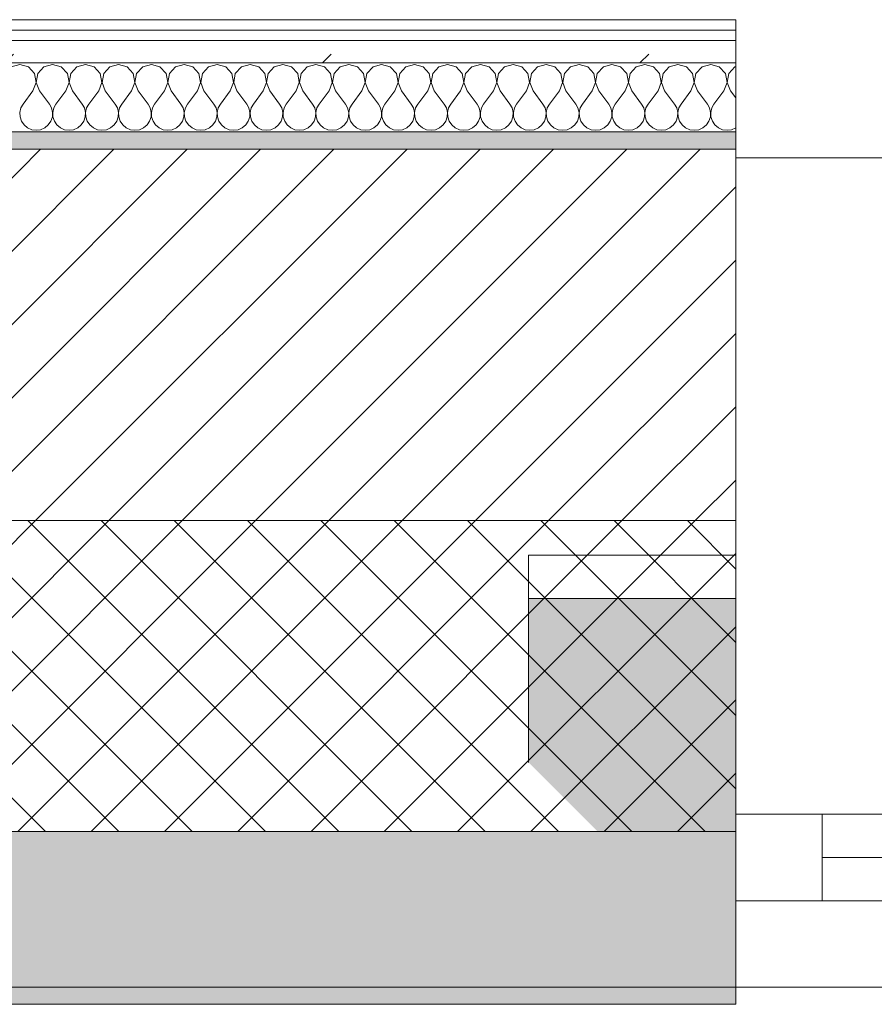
# Model space of a CAD drawing. Header units: millimetres. Extents: x -40968 to 77376, y -17881 to 4746.
# Tile 14 of 180: x -25781 to -25286, y -1699 to -1129. Entities that reach past the tile are written whole.
import ezdxf

# ---------------------------------------------------------------- set-up
doc = ezdxf.new("R2010")
doc.units = ezdxf.units.MM
doc.header["$MEASUREMENT"] = 0
doc.linetypes.add('Wipeout_Contour', pattern=[1000, 0, -1000])
for name, color, linetype in [('12_FAÇ_Façana', 7, 'Continuous'), ('Nuevo_08_E_Envans secs', 7, 'Continuous'), ('Ventanas Archicad', 7, 'Continuous')]:
    doc.layers.add(name, color=color, linetype=linetype)
for name, color, linetype, lineweight, true_color in [('12_FAÇ_Façana_Pluma_Nº__102', 7, 'Continuous', 5, 0xcccccc), ('12_FAÇ_Façana_Pluma_Nº__174', 7, 'Continuous', 13, 0xe4ad2c), ('12_FAÇ_Façana_Pluma_Nº__176', 7, 'Continuous', 15, 0x93a0c6), ('12_FAÇ_Façana_Pluma_Nº__43', 7, 'Continuous', 5, 0xa4a4a6), ('Nuevo_08_E_Envans secs_Pluma_Nº__102', 7, 'Continuous', 5, 0xcccccc), ('Nuevo_08_E_Envans secs_Pluma_Nº__171', 171, 'Continuous', 13, 0xaaaaff), ('Nuevo_08_E_Envans secs_Pluma_Nº__177', 7, 'Continuous', 15, 0xf7e046), ('Ventanas Archicad_Pluma_Nº__23', 7, 'Continuous', 5, 0xa4a4a6), ('Ventanas Archicad_Pluma_Nº__3', 7, 'Continuous', 5, 0xa4a4a4), ('Ventanas Archicad_Pluma_Nº__43', 7, 'Continuous', 5, 0xa4a4a6)]:
    doc.layers.add(name, color=color, linetype=linetype, lineweight=lineweight, true_color=true_color)
for name, color, linetype, lineweight in [('12_FAÇ_Façana_Pluma_Nº__2', 8, 'Continuous', 5), ('12_FAÇ_Façana_Pluma_Nº__7', 7, 'Continuous', 5), ('Nuevo_08_E_Envans secs_Pluma_Nº__1', 7, 'Continuous', 5), ('Ventanas Archicad_Pluma_Nº__7', 7, 'Continuous', 5)]:
    doc.layers.add(name, color=color, linetype=linetype, lineweight=lineweight)
pattern_1 = [(45, (0, 0), (-183.8478, 183.8478), [195, -65]), (45, (7e-14, 183.85), (-183.8478, 183.8478), [195, -65])]

# ---------------------------------------------------------------- blocks, each defined once
blk = doc.blocks.new('Muro_4_5', base_point=(-28050.85, -1193.98))
at = {"layer": '12_FAÇ_Façana_Pluma_Nº__102', "linetype": 'Continuous', "lineweight": 0, "true_color": 0xe5e5e5}
for points in [[(-27697.98, -1688.98), (-25366.43, -1688.98), (-25366.43, -1598.98), (-27762.14, -1598.98)], [(-27690.85, -1698.98), (-25366.43, -1698.98), (-25366.43, -1688.98), (-27690.85, -1688.98)]]:
    blk.add_hatch(color=254, dxfattribs=at).paths.add_polyline_path(points)
at = {"layer": '12_FAÇ_Façana_Pluma_Nº__174', "linetype": 'Continuous', "lineweight": 13, "true_color": 0xe4ad2c}
h = blk.add_hatch(dxfattribs=at)
h.set_pattern_fill('SATE_Aislamiento_0005', color=42, style=0, pattern_type=2)
h.set_pattern_definition([(45, (0, 0), (-21.213203, 21.213203), []), (135, (0, 0), (21.213203, 21.213203), [])])
h.paths.add_polyline_path([(-27814.92, -1483.98), (-27844.12, -1483.98), (-27762.14, -1598.98), (-25366.43, -1598.98), (-25366.43, -1418.98), (-27814.92, -1418.98)])
at = {"layer": '12_FAÇ_Façana_Pluma_Nº__176', "linetype": 'Continuous', "lineweight": 0, "true_color": 0x495063}
blk.add_hatch(color=251, dxfattribs=at).paths.add_polyline_path([(-25366.43, -1193.98), (-27814.92, -1193.98), (-27814.92, -1203.98), (-25366.43, -1203.98)])
at = {"layer": '12_FAÇ_Façana_Pluma_Nº__2', "linetype": 'Continuous', "lineweight": 5}
h = blk.add_hatch(dxfattribs=at)
h.set_pattern_fill('Ceramic_0005', color=8, style=0, pattern_type=2)
h.set_pattern_definition([(45, (0, 0), (-21.213203, 21.213203), [])])
h.paths.add_polyline_path([(-27814.92, -1418.98), (-25366.43, -1418.98), (-25366.43, -1203.98), (-27814.92, -1203.98)])
at = {"layer": '12_FAÇ_Façana_Pluma_Nº__7', "color": 7, "linetype": 'Continuous', "lineweight": 5}
for p, q in [((-25366.43, -1203.98), (-27814.92, -1203.98)), ((-27814.92, -1418.98), (-25366.43, -1418.98)), ((-27762.14, -1598.98), (-25366.43, -1598.98)), ((-27697.98, -1688.98), (-25366.43, -1688.98))]:
    blk.add_line(p, q, dxfattribs=at)
at = {"layer": '12_FAÇ_Façana_Pluma_Nº__7', "color": 7, "linetype": 'Continuous', "lineweight": 5, "flags": 128}
for points in [[(-25366.43, -1193.98), (-27814.92, -1193.98)], [(-25366.43, -1203.98), (-25366.43, -1193.98)], [(-25366.43, -1418.98), (-25366.43, -1203.98)], [(-25366.43, -1598.98), (-25366.43, -1418.98)], [(-25366.43, -1688.98), (-25366.43, -1598.98)], [(-25366.43, -1698.98), (-25366.43, -1688.98)], [(-27690.85, -1698.98), (-25366.43, -1698.98)]]:
    blk.add_lwpolyline(points, dxfattribs=at)
blk = doc.blocks.new('Ventana Vertical Multi-Faja 27_6')
at = {"layer": 'Ventanas Archicad_Pluma_Nº__23', "color": 253, "linetype": 'Continuous', "lineweight": 5, "true_color": 0xa4a4a6}
for p, q in [((550, -50), (550, 0)), ((550, 0), (600, 0)), ((600, -50), (550, -50))]:
    blk.add_line(p, q, dxfattribs=at)
at = {"layer": 'Ventanas Archicad_Pluma_Nº__3', "color": 253, "linetype": 'Continuous', "lineweight": 5, "true_color": 0xa4a4a4}
for p, q in [((-600, 50), (600, 50)), ((-550, 0), (550, 0)), ((-550, -25), (550, -25)), ((550, -50), (-550, -50)), ((-600, -430), (600, -430))]:
    blk.add_line(p, q, dxfattribs=at)
at = {"layer": 'Ventanas Archicad_Pluma_Nº__43', "color": 253, "linetype": 'Continuous', "lineweight": 5, "true_color": 0xa4a4a6}
blk.add_line((600, -200), (600, -175), dxfattribs=at)
at = {"layer": 'Ventanas Archicad_Pluma_Nº__7', "color": 7, "linetype": 'Continuous', "lineweight": 5}
for p, q in [((600, 50), (600, 40)), ((600, 40), (600, 0)), ((600, 40), (600, 0)), ((600, 0), (600, -50)), ((600, 0), (600, -50)), ((600, 0), (600, -50)), ((600, 0), (600, -50)), ((600, -50), (600, -80)), ((600, -50), (600, -80)), ((600, -80), (600, -175)), ((600, -80), (600, -175)), ((600, -200), (600, -420)), ((600, -420), (600, -430))]:
    blk.add_line(p, q, dxfattribs=at)
blk = doc.blocks.new('Muro_17_5', base_point=(-25366.43, -1208.98))
at = {"layer": '12_FAÇ_Façana', "linetype": 'Continuous', "lineweight": 0, "true_color": 0x000000}
h = blk.add_hatch(dxfattribs=at)
h.set_pattern_fill('Yeso_0005', color=18, style=0, pattern_type=2)
h.set_pattern_definition([(0, (0, 0), (0, 75), [0, -75])])
h.paths.add_polyline_path([(-25366.43, -1438.98), (-25486.43, -1438.98), (-25486.43, -1463.98), (-25366.43, -1463.98)])
at = {"layer": '12_FAÇ_Façana_Pluma_Nº__102', "linetype": 'Continuous', "lineweight": 0, "true_color": 0xe5e5e5}
blk.add_hatch(color=254, dxfattribs=at).paths.add_polyline_path([(-25486.43, -1558.98), (-25366.43, -1678.98), (-25366.43, -1463.98), (-25486.43, -1463.98)])
at = {"layer": '12_FAÇ_Façana_Pluma_Nº__43', "color": 253, "linetype": 'Continuous', "lineweight": 5, "true_color": 0xa4a4a6}
for p, q in [((-25486.43, -1438.98), (-25366.43, -1438.98)), ((-25486.43, -1463.98), (-25486.43, -1438.98)), ((-25366.43, -1438.98), (-25366.43, -1463.98)), ((-25366.43, -1463.98), (-25486.43, -1463.98))]:
    blk.add_line(p, q, dxfattribs=at)
at = {"layer": '12_FAÇ_Façana_Pluma_Nº__7', "color": 7, "linetype": 'Continuous', "lineweight": 5}
for p, q in [((-25366.43, -1218.98), (-25366.43, -1208.98)), ((-25366.43, -1438.98), (-25366.43, -1218.98)), ((-25486.43, -1558.98), (-25486.43, -1463.98)), ((-25366.43, -1558.98), (-25366.43, -1463.98)), ((-25366.43, -1558.98), (-25366.43, -1463.98)), ((-25366.43, -1588.98), (-25366.43, -1558.98)), ((-25366.43, -1588.98), (-25366.43, -1558.98)), ((-25366.43, -1638.98), (-25366.43, -1588.98)), ((-25366.43, -1638.98), (-25366.43, -1588.98)), ((-25366.43, -1678.98), (-25366.43, -1638.98)), ((-25366.43, -1678.98), (-25366.43, -1638.98)), ((-25366.43, -1688.98), (-25366.43, -1678.98))]:
    blk.add_line(p, q, dxfattribs=at)
at = {"layer": 'Ventanas Archicad', "color": 253, "linetype": 'Continuous', "lineweight": 5, "true_color": 0xa4a4a6, "zscale": 1000, "rotation": 180}
blk.add_blockref('Ventana Vertical Multi-Faja 27_6', (-24766.43, -1638.98), dxfattribs=at)
blk = doc.blocks.new('*X483')
at = {"layer": 'Nuevo_08_E_Envans secs_Pluma_Nº__102', "color": 254, "linetype": 'Continuous', "lineweight": 5, "true_color": 0xcccccc}
for p, q in [((-25780.95, -1154.93), (-25785.96, -1156.35)), ((-25775.95, -1156.35), (-25780.95, -1154.93)), ((-25772.43, -1160.19), (-25775.95, -1156.35)), ((-25766.91, -1156.35), (-25770.42, -1160.19)), ((-25761.9, -1154.93), (-25766.91, -1156.35)), ((-25756.9, -1156.35), (-25761.9, -1154.93)), ((-25753.39, -1160.19), (-25756.9, -1156.35)), ((-25747.86, -1156.35), (-25751.38, -1160.19)), ((-25742.86, -1154.93), (-25747.86, -1156.35)), ((-25737.85, -1156.35), (-25742.86, -1154.93)), ((-25734.34, -1160.19), (-25737.85, -1156.35)), ((-25728.82, -1156.35), (-25732.33, -1160.19)), ((-25723.81, -1154.93), (-25728.82, -1156.35)), ((-25718.8, -1156.35), (-25723.81, -1154.93)), ((-25715.29, -1160.19), (-25718.8, -1156.35)), ((-25709.77, -1156.35), (-25713.28, -1160.19)), ((-25704.76, -1154.93), (-25709.77, -1156.35)), ((-25699.75, -1156.35), (-25704.76, -1154.93)), ((-25696.24, -1160.19), (-25699.75, -1156.35)), ((-25690.72, -1156.35), (-25694.23, -1160.19)), ((-25685.71, -1154.93), (-25690.72, -1156.35)), ((-25680.71, -1156.35), (-25685.71, -1154.93)), ((-25677.2, -1160.19), (-25680.71, -1156.35)), ((-25671.67, -1156.35), (-25675.19, -1160.19)), ((-25666.67, -1154.93), (-25671.67, -1156.35)), ((-25661.66, -1156.35), (-25666.67, -1154.93)), ((-25658.15, -1160.19), (-25661.66, -1156.35)), ((-25652.63, -1156.35), (-25656.14, -1160.19)), ((-25647.62, -1154.93), (-25652.63, -1156.35)), ((-25642.61, -1156.35), (-25647.62, -1154.93)), ((-25639.1, -1160.19), (-25642.61, -1156.35)), ((-25633.58, -1156.35), (-25637.09, -1160.19)), ((-25628.57, -1154.93), (-25633.58, -1156.35)), ((-25623.56, -1156.35), (-25628.57, -1154.93)), ((-25620.05, -1160.19), (-25623.56, -1156.35)), ((-25614.53, -1156.35), (-25618.04, -1160.19)), ((-25609.52, -1154.93), (-25614.53, -1156.35)), ((-25604.52, -1156.35), (-25609.52, -1154.93)), ((-25601.01, -1160.19), (-25604.52, -1156.35)), ((-25595.48, -1156.35), (-25598.99, -1160.19)), ((-25590.48, -1154.93), (-25595.48, -1156.35)), ((-25585.47, -1156.35), (-25590.48, -1154.93)), ((-25581.96, -1160.19), (-25585.47, -1156.35)), ((-25576.44, -1156.35), (-25579.95, -1160.19)), ((-25571.43, -1154.93), (-25576.44, -1156.35)), ((-25566.42, -1156.35), (-25571.43, -1154.93)), ((-25562.91, -1160.19), (-25566.42, -1156.35)), ((-25557.39, -1156.35), (-25560.9, -1160.19)), ((-25552.38, -1154.93), (-25557.39, -1156.35)), ((-25547.37, -1156.35), (-25552.38, -1154.93)), ((-25543.86, -1160.19), (-25547.37, -1156.35)), ((-25538.34, -1156.35), (-25541.85, -1160.19)), ((-25533.33, -1154.93), (-25538.34, -1156.35)), ((-25528.33, -1156.35), (-25533.33, -1154.93)), ((-25524.81, -1160.19), (-25528.33, -1156.35)), ((-25519.29, -1156.35), (-25522.8, -1160.19)), ((-25514.29, -1154.93), (-25519.29, -1156.35)), ((-25509.28, -1156.35), (-25514.29, -1154.93)), ((-25505.77, -1160.19), (-25509.28, -1156.35)), ((-25500.25, -1156.35), (-25503.76, -1160.19)), ((-25495.24, -1154.93), (-25500.25, -1156.35)), ((-25490.23, -1156.35), (-25495.24, -1154.93)), ((-25486.72, -1160.19), (-25490.23, -1156.35)), ((-25481.2, -1156.35), (-25484.71, -1160.19)), ((-25476.19, -1154.93), (-25481.2, -1156.35)), ((-25471.18, -1156.35), (-25476.19, -1154.93)), ((-25467.67, -1160.19), (-25471.18, -1156.35)), ((-25462.15, -1156.35), (-25465.66, -1160.19)), ((-25457.14, -1154.93), (-25462.15, -1156.35)), ((-25452.14, -1156.35), (-25457.14, -1154.93)), ((-25448.62, -1160.19), (-25452.14, -1156.35)), ((-25443.1, -1156.35), (-25446.61, -1160.19)), ((-25438.1, -1154.93), (-25443.1, -1156.35)), ((-25433.09, -1156.35), (-25438.1, -1154.93)), ((-25429.58, -1160.19), (-25433.09, -1156.35)), ((-25424.05, -1156.35), (-25427.57, -1160.19)), ((-25419.05, -1154.93), (-25424.05, -1156.35)), ((-25414.04, -1156.35), (-25419.05, -1154.93)), ((-25410.53, -1160.19), (-25414.04, -1156.35)), ((-25405.01, -1156.35), (-25408.52, -1160.19)), ((-25400, -1154.93), (-25405.01, -1156.35)), ((-25394.99, -1156.35), (-25400, -1154.93)), ((-25391.48, -1160.19), (-25394.99, -1156.35)), ((-25385.96, -1156.35), (-25389.47, -1160.19)), ((-25380.95, -1154.93), (-25385.96, -1156.35)), ((-25375.95, -1156.35), (-25380.95, -1154.93)), ((-25372.43, -1160.19), (-25375.95, -1156.35)), ((-25366.91, -1156.35), (-25370.42, -1160.19)), ((-25366.43, -1156.21), (-25366.91, -1156.35)), ((-25771.47, -1165.31), (-25772.43, -1160.19)), ((-25770.42, -1160.19), (-25771.39, -1165.31)), ((-25752.42, -1165.31), (-25753.39, -1160.19)), ((-25751.38, -1160.19), (-25752.34, -1165.31)), ((-25733.37, -1165.31), (-25734.34, -1160.19)), ((-25732.33, -1160.19), (-25733.29, -1165.31)), ((-25714.32, -1165.31), (-25715.29, -1160.19)), ((-25713.28, -1160.19), (-25714.25, -1165.31)), ((-25695.28, -1165.31), (-25696.24, -1160.19)), ((-25694.23, -1160.19), (-25695.2, -1165.31)), ((-25676.23, -1165.31), (-25677.2, -1160.19)), ((-25675.19, -1160.19), (-25676.15, -1165.31)), ((-25657.18, -1165.31), (-25658.15, -1160.19)), ((-25656.14, -1160.19), (-25657.1, -1165.31)), ((-25638.13, -1165.31), (-25639.1, -1160.19)), ((-25637.09, -1160.19), (-25638.06, -1165.31)), ((-25619.09, -1165.31), (-25620.05, -1160.19)), ((-25618.04, -1160.19), (-25619.01, -1165.31)), ((-25600.04, -1165.31), (-25601.01, -1160.19)), ((-25598.99, -1160.19), (-25599.96, -1165.31)), ((-25580.99, -1165.31), (-25581.96, -1160.19)), ((-25579.95, -1160.19), (-25580.91, -1165.31)), ((-25561.94, -1165.31), (-25562.91, -1160.19)), ((-25560.9, -1160.19), (-25561.87, -1165.31)), ((-25542.9, -1165.31), (-25543.86, -1160.19)), ((-25541.85, -1160.19), (-25542.82, -1165.31)), ((-25523.85, -1165.31), (-25524.81, -1160.19)), ((-25522.8, -1160.19), (-25523.77, -1165.31)), ((-25504.8, -1165.31), (-25505.77, -1160.19)), ((-25503.76, -1160.19), (-25504.72, -1165.31)), ((-25485.75, -1165.31), (-25486.72, -1160.19)), ((-25484.71, -1160.19), (-25485.68, -1165.31)), ((-25466.71, -1165.31), (-25467.67, -1160.19)), ((-25465.66, -1160.19), (-25466.63, -1165.31)), ((-25447.66, -1165.31), (-25448.62, -1160.19)), ((-25446.61, -1160.19), (-25447.58, -1165.31)), ((-25428.61, -1165.31), (-25429.58, -1160.19)), ((-25427.57, -1160.19), (-25428.53, -1165.31)), ((-25409.56, -1165.31), (-25410.53, -1160.19)), ((-25408.52, -1160.19), (-25409.49, -1165.31)), ((-25390.51, -1165.31), (-25391.48, -1160.19)), ((-25389.47, -1160.19), (-25390.44, -1165.31)), ((-25371.47, -1165.31), (-25372.43, -1160.19)), ((-25370.42, -1160.19), (-25371.39, -1165.31)), ((-25773.33, -1170.17), (-25771.47, -1165.31)), ((-25771.39, -1165.31), (-25769.52, -1170.17)), ((-25754.29, -1170.17), (-25752.42, -1165.31)), ((-25752.34, -1165.31), (-25750.48, -1170.17)), ((-25735.24, -1170.17), (-25733.37, -1165.31)), ((-25733.29, -1165.31), (-25731.43, -1170.17)), ((-25716.19, -1170.17), (-25714.32, -1165.31)), ((-25714.25, -1165.31), (-25712.38, -1170.17)), ((-25697.14, -1170.17), (-25695.28, -1165.31)), ((-25695.2, -1165.31), (-25693.33, -1170.17)), ((-25678.1, -1170.17), (-25676.23, -1165.31)), ((-25676.15, -1165.31), (-25674.29, -1170.17)), ((-25659.05, -1170.17), (-25657.18, -1165.31)), ((-25657.1, -1165.31), (-25655.24, -1170.17)), ((-25640, -1170.17), (-25638.13, -1165.31)), ((-25638.06, -1165.31), (-25636.19, -1170.17)), ((-25620.95, -1170.17), (-25619.09, -1165.31)), ((-25619.01, -1165.31), (-25617.14, -1170.17)), ((-25601.9, -1170.17), (-25600.04, -1165.31)), ((-25599.96, -1165.31), (-25598.1, -1170.17)), ((-25582.86, -1170.17), (-25580.99, -1165.31)), ((-25580.91, -1165.31), (-25579.05, -1170.17)), ((-25563.81, -1170.17), (-25561.94, -1165.31)), ((-25561.87, -1165.31), (-25560, -1170.17)), ((-25544.76, -1170.17), (-25542.9, -1165.31)), ((-25542.82, -1165.31), (-25540.95, -1170.17)), ((-25525.71, -1170.17), (-25523.85, -1165.31)), ((-25523.77, -1165.31), (-25521.9, -1170.17)), ((-25506.67, -1170.17), (-25504.8, -1165.31)), ((-25504.72, -1165.31), (-25502.86, -1170.17)), ((-25487.62, -1170.17), (-25485.75, -1165.31)), ((-25485.68, -1165.31), (-25483.81, -1170.17)), ((-25468.57, -1170.17), (-25466.71, -1165.31)), ((-25466.63, -1165.31), (-25464.76, -1170.17)), ((-25449.52, -1170.17), (-25447.66, -1165.31)), ((-25447.58, -1165.31), (-25445.71, -1170.17)), ((-25430.48, -1170.17), (-25428.61, -1165.31)), ((-25428.53, -1165.31), (-25426.67, -1170.17)), ((-25411.43, -1170.17), (-25409.56, -1165.31)), ((-25409.49, -1165.31), (-25407.62, -1170.17)), ((-25392.38, -1170.17), (-25390.51, -1165.31)), ((-25390.44, -1165.31), (-25388.57, -1170.17)), ((-25373.33, -1170.17), (-25371.47, -1165.31)), ((-25371.39, -1165.31), (-25369.52, -1170.17)), ((-25773.33, -1170.17), (-25779.05, -1177.79)), ((-25769.52, -1170.17), (-25763.81, -1177.79)), ((-25754.29, -1170.17), (-25760, -1177.79)), ((-25750.48, -1170.17), (-25744.76, -1177.79)), ((-25735.24, -1170.17), (-25740.95, -1177.79)), ((-25731.43, -1170.17), (-25725.71, -1177.79)), ((-25716.19, -1170.17), (-25721.9, -1177.79)), ((-25712.38, -1170.17), (-25706.67, -1177.79)), ((-25697.14, -1170.17), (-25702.86, -1177.79)), ((-25693.33, -1170.17), (-25687.62, -1177.79)), ((-25678.1, -1170.17), (-25683.81, -1177.79)), ((-25674.29, -1170.17), (-25668.57, -1177.79)), ((-25659.05, -1170.17), (-25664.76, -1177.79)), ((-25655.24, -1170.17), (-25649.52, -1177.79)), ((-25640, -1170.17), (-25645.71, -1177.79)), ((-25636.19, -1170.17), (-25630.48, -1177.79)), ((-25620.95, -1170.17), (-25626.67, -1177.79)), ((-25617.14, -1170.17), (-25611.43, -1177.79)), ((-25601.9, -1170.17), (-25607.62, -1177.79)), ((-25598.1, -1170.17), (-25592.38, -1177.79)), ((-25582.86, -1170.17), (-25588.57, -1177.79)), ((-25579.05, -1170.17), (-25573.33, -1177.79)), ((-25563.81, -1170.17), (-25569.52, -1177.79)), ((-25560, -1170.17), (-25554.29, -1177.79)), ((-25544.76, -1170.17), (-25550.48, -1177.79)), ((-25540.95, -1170.17), (-25535.24, -1177.79)), ((-25525.71, -1170.17), (-25531.43, -1177.79)), ((-25521.9, -1170.17), (-25516.19, -1177.79)), ((-25506.67, -1170.17), (-25512.38, -1177.79)), ((-25502.86, -1170.17), (-25497.14, -1177.79)), ((-25487.62, -1170.17), (-25493.33, -1177.79)), ((-25483.81, -1170.17), (-25478.1, -1177.79)), ((-25468.57, -1170.17), (-25474.29, -1177.79)), ((-25464.76, -1170.17), (-25459.05, -1177.79)), ((-25449.52, -1170.17), (-25455.24, -1177.79)), ((-25445.71, -1170.17), (-25440, -1177.79)), ((-25430.48, -1170.17), (-25436.19, -1177.79)), ((-25426.67, -1170.17), (-25420.95, -1177.79)), ((-25411.43, -1170.17), (-25417.14, -1177.79)), ((-25407.62, -1170.17), (-25401.9, -1177.79)), ((-25392.38, -1170.17), (-25398.1, -1177.79)), ((-25388.57, -1170.17), (-25382.86, -1177.79)), ((-25373.33, -1170.17), (-25379.05, -1177.79)), ((-25369.52, -1170.17), (-25366.43, -1174.29)), ((-25779.05, -1177.79), (-25780.32, -1180.08)), ((-25762.54, -1180.08), (-25763.81, -1177.79)), ((-25760, -1177.79), (-25761.27, -1180.08)), ((-25743.49, -1180.08), (-25744.76, -1177.79)), ((-25740.95, -1177.79), (-25742.22, -1180.08)), ((-25724.44, -1180.08), (-25725.71, -1177.79)), ((-25721.9, -1177.79), (-25723.18, -1180.08)), ((-25705.4, -1180.08), (-25706.67, -1177.79)), ((-25702.86, -1177.79), (-25704.13, -1180.08)), ((-25686.35, -1180.08), (-25687.62, -1177.79)), ((-25683.81, -1177.79), (-25685.08, -1180.08)), ((-25667.3, -1180.08), (-25668.57, -1177.79)), ((-25664.76, -1177.79), (-25666.03, -1180.08)), ((-25648.25, -1180.08), (-25649.52, -1177.79)), ((-25645.71, -1177.79), (-25646.99, -1180.08)), ((-25629.2, -1180.08), (-25630.48, -1177.79)), ((-25626.67, -1177.79), (-25627.94, -1180.08)), ((-25610.16, -1180.08), (-25611.43, -1177.79)), ((-25607.62, -1177.79), (-25608.89, -1180.08)), ((-25591.11, -1180.08), (-25592.38, -1177.79)), ((-25588.57, -1177.79), (-25589.84, -1180.08)), ((-25572.06, -1180.08), (-25573.33, -1177.79)), ((-25569.52, -1177.79), (-25570.8, -1180.08)), ((-25553.01, -1180.08), (-25554.29, -1177.79)), ((-25550.48, -1177.79), (-25551.75, -1180.08)), ((-25533.97, -1180.08), (-25535.24, -1177.79)), ((-25531.43, -1177.79), (-25532.7, -1180.08)), ((-25514.92, -1180.08), (-25516.19, -1177.79)), ((-25512.38, -1177.79), (-25513.65, -1180.08)), ((-25495.87, -1180.08), (-25497.14, -1177.79)), ((-25493.33, -1177.79), (-25494.6, -1180.08)), ((-25476.82, -1180.08), (-25478.1, -1177.79)), ((-25474.29, -1177.79), (-25475.56, -1180.08)), ((-25457.78, -1180.08), (-25459.05, -1177.79)), ((-25455.24, -1177.79), (-25456.51, -1180.08)), ((-25438.73, -1180.08), (-25440, -1177.79)), ((-25436.19, -1177.79), (-25437.46, -1180.08)), ((-25419.68, -1180.08), (-25420.95, -1177.79)), ((-25417.14, -1177.79), (-25418.41, -1180.08)), ((-25400.63, -1180.08), (-25401.9, -1177.79)), ((-25398.1, -1177.79), (-25399.37, -1180.08)), ((-25381.59, -1180.08), (-25382.86, -1177.79)), ((-25379.05, -1177.79), (-25380.32, -1180.08)), ((-25780.32, -1180.08), (-25780.91, -1182.64)), ((-25780.91, -1182.64), (-25780.79, -1185.27)), ((-25780.79, -1185.27), (-25779.95, -1187.76)), ((-25762.91, -1187.76), (-25762.07, -1185.27)), ((-25761.94, -1182.64), (-25762.54, -1180.08)), ((-25762.07, -1185.27), (-25761.94, -1182.64)), ((-25761.27, -1180.08), (-25761.87, -1182.64)), ((-25761.87, -1182.64), (-25761.74, -1185.27)), ((-25761.74, -1185.27), (-25760.9, -1187.76)), ((-25743.86, -1187.76), (-25743.02, -1185.27)), ((-25742.9, -1182.64), (-25743.49, -1180.08)), ((-25743.02, -1185.27), (-25742.9, -1182.64)), ((-25742.22, -1180.08), (-25742.82, -1182.64)), ((-25742.82, -1182.64), (-25742.69, -1185.27)), ((-25742.69, -1185.27), (-25741.85, -1187.76)), ((-25724.81, -1187.76), (-25723.98, -1185.27)), ((-25723.85, -1182.64), (-25724.44, -1180.08)), ((-25723.98, -1185.27), (-25723.85, -1182.64)), ((-25723.18, -1180.08), (-25723.77, -1182.64)), ((-25723.77, -1182.64), (-25723.64, -1185.27)), ((-25723.64, -1185.27), (-25722.8, -1187.76)), ((-25705.77, -1187.76), (-25704.93, -1185.27)), ((-25704.8, -1182.64), (-25705.4, -1180.08)), ((-25704.93, -1185.27), (-25704.8, -1182.64)), ((-25704.13, -1180.08), (-25704.72, -1182.64)), ((-25704.72, -1182.64), (-25704.6, -1185.27)), ((-25704.6, -1185.27), (-25703.76, -1187.76)), ((-25686.72, -1187.76), (-25685.88, -1185.27)), ((-25685.75, -1182.64), (-25686.35, -1180.08)), ((-25685.88, -1185.27), (-25685.75, -1182.64)), ((-25685.08, -1180.08), (-25685.68, -1182.64)), ((-25685.68, -1182.64), (-25685.55, -1185.27)), ((-25685.55, -1185.27), (-25684.71, -1187.76)), ((-25667.67, -1187.76), (-25666.83, -1185.27)), ((-25666.71, -1182.64), (-25667.3, -1180.08)), ((-25666.83, -1185.27), (-25666.71, -1182.64)), ((-25666.03, -1180.08), (-25666.63, -1182.64)), ((-25666.63, -1182.64), (-25666.5, -1185.27)), ((-25666.5, -1185.27), (-25665.66, -1187.76)), ((-25648.62, -1187.76), (-25647.78, -1185.27)), ((-25647.66, -1182.64), (-25648.25, -1180.08)), ((-25647.78, -1185.27), (-25647.66, -1182.64)), ((-25646.99, -1180.08), (-25647.58, -1182.64)), ((-25647.58, -1182.64), (-25647.45, -1185.27)), ((-25647.45, -1185.27), (-25646.61, -1187.76)), ((-25629.58, -1187.76), (-25628.74, -1185.27)), ((-25628.61, -1182.64), (-25629.2, -1180.08)), ((-25628.74, -1185.27), (-25628.61, -1182.64)), ((-25627.94, -1180.08), (-25628.53, -1182.64)), ((-25628.53, -1182.64), (-25628.41, -1185.27)), ((-25628.41, -1185.27), (-25627.57, -1187.76)), ((-25610.53, -1187.76), (-25609.69, -1185.27)), ((-25609.56, -1182.64), (-25610.16, -1180.08)), ((-25609.69, -1185.27), (-25609.56, -1182.64)), ((-25608.89, -1180.08), (-25609.49, -1182.64)), ((-25609.49, -1182.64), (-25609.36, -1185.27)), ((-25609.36, -1185.27), (-25608.52, -1187.76)), ((-25591.48, -1187.76), (-25590.64, -1185.27)), ((-25590.51, -1182.64), (-25591.11, -1180.08)), ((-25590.64, -1185.27), (-25590.51, -1182.64)), ((-25589.84, -1180.08), (-25590.44, -1182.64)), ((-25590.44, -1182.64), (-25590.31, -1185.27)), ((-25590.31, -1185.27), (-25589.47, -1187.76)), ((-25572.43, -1187.76), (-25571.59, -1185.27)), ((-25571.47, -1182.64), (-25572.06, -1180.08)), ((-25571.59, -1185.27), (-25571.47, -1182.64)), ((-25570.8, -1180.08), (-25571.39, -1182.64)), ((-25571.39, -1182.64), (-25571.26, -1185.27)), ((-25571.26, -1185.27), (-25570.42, -1187.76)), ((-25553.39, -1187.76), (-25552.55, -1185.27)), ((-25552.42, -1182.64), (-25553.01, -1180.08)), ((-25552.55, -1185.27), (-25552.42, -1182.64)), ((-25551.75, -1180.08), (-25552.34, -1182.64)), ((-25552.34, -1182.64), (-25552.22, -1185.27)), ((-25552.22, -1185.27), (-25551.38, -1187.76)), ((-25534.34, -1187.76), (-25533.5, -1185.27)), ((-25533.37, -1182.64), (-25533.97, -1180.08)), ((-25533.5, -1185.27), (-25533.37, -1182.64)), ((-25532.7, -1180.08), (-25533.29, -1182.64)), ((-25533.29, -1182.64), (-25533.17, -1185.27)), ((-25533.17, -1185.27), (-25532.33, -1187.76)), ((-25515.29, -1187.76), (-25514.45, -1185.27)), ((-25514.32, -1182.64), (-25514.92, -1180.08)), ((-25514.45, -1185.27), (-25514.32, -1182.64)), ((-25513.65, -1180.08), (-25514.25, -1182.64)), ((-25514.25, -1182.64), (-25514.12, -1185.27)), ((-25514.12, -1185.27), (-25513.28, -1187.76)), ((-25496.24, -1187.76), (-25495.4, -1185.27)), ((-25495.28, -1182.64), (-25495.87, -1180.08)), ((-25495.4, -1185.27), (-25495.28, -1182.64)), ((-25494.6, -1180.08), (-25495.2, -1182.64)), ((-25495.2, -1182.64), (-25495.07, -1185.27)), ((-25495.07, -1185.27), (-25494.23, -1187.76)), ((-25477.2, -1187.76), (-25476.36, -1185.27)), ((-25476.23, -1182.64), (-25476.82, -1180.08)), ((-25476.36, -1185.27), (-25476.23, -1182.64)), ((-25475.56, -1180.08), (-25476.15, -1182.64)), ((-25476.15, -1182.64), (-25476.02, -1185.27)), ((-25476.02, -1185.27), (-25475.19, -1187.76)), ((-25458.15, -1187.76), (-25457.31, -1185.27)), ((-25457.18, -1182.64), (-25457.78, -1180.08)), ((-25457.31, -1185.27), (-25457.18, -1182.64)), ((-25456.51, -1180.08), (-25457.1, -1182.64)), ((-25457.1, -1182.64), (-25456.98, -1185.27)), ((-25456.98, -1185.27), (-25456.14, -1187.76)), ((-25439.1, -1187.76), (-25438.26, -1185.27)), ((-25438.13, -1182.64), (-25438.73, -1180.08)), ((-25438.26, -1185.27), (-25438.13, -1182.64)), ((-25437.46, -1180.08), (-25438.06, -1182.64)), ((-25438.06, -1182.64), (-25437.93, -1185.27)), ((-25437.93, -1185.27), (-25437.09, -1187.76)), ((-25420.05, -1187.76), (-25419.21, -1185.27)), ((-25419.09, -1182.64), (-25419.68, -1180.08)), ((-25419.21, -1185.27), (-25419.09, -1182.64)), ((-25418.41, -1180.08), (-25419.01, -1182.64)), ((-25419.01, -1182.64), (-25418.88, -1185.27)), ((-25418.88, -1185.27), (-25418.04, -1187.76)), ((-25401.01, -1187.76), (-25400.17, -1185.27)), ((-25400.04, -1182.64), (-25400.63, -1180.08)), ((-25400.17, -1185.27), (-25400.04, -1182.64)), ((-25399.37, -1180.08), (-25399.96, -1182.64)), ((-25399.96, -1182.64), (-25399.83, -1185.27)), ((-25399.83, -1185.27), (-25398.99, -1187.76)), ((-25381.96, -1187.76), (-25381.12, -1185.27)), ((-25380.99, -1182.64), (-25381.59, -1180.08)), ((-25381.12, -1185.27), (-25380.99, -1182.64)), ((-25380.32, -1180.08), (-25380.91, -1182.64)), ((-25380.91, -1182.64), (-25380.79, -1185.27)), ((-25380.79, -1185.27), (-25379.95, -1187.76)), ((-25779.95, -1187.76), (-25778.46, -1189.92)), ((-25778.46, -1189.92), (-25776.44, -1191.6)), ((-25766.42, -1191.6), (-25764.4, -1189.92)), ((-25764.4, -1189.92), (-25762.91, -1187.76)), ((-25760.9, -1187.76), (-25759.41, -1189.92)), ((-25759.41, -1189.92), (-25757.39, -1191.6)), ((-25747.37, -1191.6), (-25745.35, -1189.92)), ((-25745.35, -1189.92), (-25743.86, -1187.76)), ((-25741.85, -1187.76), (-25740.36, -1189.92)), ((-25740.36, -1189.92), (-25738.34, -1191.6)), ((-25728.33, -1191.6), (-25726.3, -1189.92)), ((-25726.3, -1189.92), (-25724.81, -1187.76)), ((-25722.8, -1187.76), (-25721.32, -1189.92)), ((-25721.32, -1189.92), (-25719.29, -1191.6)), ((-25709.28, -1191.6), (-25707.26, -1189.92)), ((-25707.26, -1189.92), (-25705.77, -1187.76)), ((-25703.76, -1187.76), (-25702.27, -1189.92)), ((-25702.27, -1189.92), (-25700.25, -1191.6)), ((-25690.23, -1191.6), (-25688.21, -1189.92)), ((-25688.21, -1189.92), (-25686.72, -1187.76)), ((-25684.71, -1187.76), (-25683.22, -1189.92)), ((-25683.22, -1189.92), (-25681.2, -1191.6)), ((-25671.18, -1191.6), (-25669.16, -1189.92)), ((-25669.16, -1189.92), (-25667.67, -1187.76)), ((-25665.66, -1187.76), (-25664.17, -1189.92)), ((-25664.17, -1189.92), (-25662.15, -1191.6)), ((-25652.14, -1191.6), (-25650.11, -1189.92)), ((-25650.11, -1189.92), (-25648.62, -1187.76)), ((-25646.61, -1187.76), (-25645.13, -1189.92)), ((-25645.13, -1189.92), (-25643.1, -1191.6)), ((-25633.09, -1191.6), (-25631.06, -1189.92)), ((-25631.06, -1189.92), (-25629.58, -1187.76)), ((-25627.57, -1187.76), (-25626.08, -1189.92)), ((-25626.08, -1189.92), (-25624.05, -1191.6)), ((-25614.04, -1191.6), (-25612.02, -1189.92)), ((-25612.02, -1189.92), (-25610.53, -1187.76)), ((-25608.52, -1187.76), (-25607.03, -1189.92)), ((-25607.03, -1189.92), (-25605.01, -1191.6)), ((-25594.99, -1191.6), (-25592.97, -1189.92)), ((-25592.97, -1189.92), (-25591.48, -1187.76)), ((-25589.47, -1187.76), (-25587.98, -1189.92)), ((-25587.98, -1189.92), (-25585.96, -1191.6)), ((-25575.95, -1191.6), (-25573.92, -1189.92)), ((-25573.92, -1189.92), (-25572.43, -1187.76)), ((-25570.42, -1187.76), (-25568.94, -1189.92)), ((-25568.94, -1189.92), (-25566.91, -1191.6)), ((-25556.9, -1191.6), (-25554.87, -1189.92)), ((-25554.87, -1189.92), (-25553.39, -1187.76)), ((-25551.38, -1187.76), (-25549.89, -1189.92)), ((-25549.89, -1189.92), (-25547.86, -1191.6)), ((-25537.85, -1191.6), (-25535.83, -1189.92)), ((-25535.83, -1189.92), (-25534.34, -1187.76)), ((-25532.33, -1187.76), (-25530.84, -1189.92)), ((-25530.84, -1189.92), (-25528.82, -1191.6)), ((-25518.8, -1191.6), (-25516.78, -1189.92)), ((-25516.78, -1189.92), (-25515.29, -1187.76)), ((-25513.28, -1187.76), (-25511.79, -1189.92)), ((-25511.79, -1189.92), (-25509.77, -1191.6)), ((-25499.75, -1191.6), (-25497.73, -1189.92)), ((-25497.73, -1189.92), (-25496.24, -1187.76)), ((-25494.23, -1187.76), (-25492.74, -1189.92)), ((-25492.74, -1189.92), (-25490.72, -1191.6)), ((-25480.71, -1191.6), (-25478.68, -1189.92)), ((-25478.68, -1189.92), (-25477.2, -1187.76)), ((-25475.19, -1187.76), (-25473.7, -1189.92)), ((-25473.7, -1189.92), (-25471.67, -1191.6)), ((-25461.66, -1191.6), (-25459.64, -1189.92)), ((-25459.64, -1189.92), (-25458.15, -1187.76)), ((-25456.14, -1187.76), (-25454.65, -1189.92)), ((-25454.65, -1189.92), (-25452.63, -1191.6)), ((-25442.61, -1191.6), (-25440.59, -1189.92)), ((-25440.59, -1189.92), (-25439.1, -1187.76)), ((-25437.09, -1187.76), (-25435.6, -1189.92)), ((-25435.6, -1189.92), (-25433.58, -1191.6)), ((-25423.56, -1191.6), (-25421.54, -1189.92)), ((-25421.54, -1189.92), (-25420.05, -1187.76)), ((-25418.04, -1187.76), (-25416.55, -1189.92)), ((-25416.55, -1189.92), (-25414.53, -1191.6)), ((-25404.52, -1191.6), (-25402.49, -1189.92)), ((-25402.49, -1189.92), (-25401.01, -1187.76)), ((-25398.99, -1187.76), (-25397.51, -1189.92)), ((-25397.51, -1189.92), (-25395.48, -1191.6)), ((-25385.47, -1191.6), (-25383.45, -1189.92)), ((-25383.45, -1189.92), (-25381.96, -1187.76)), ((-25379.95, -1187.76), (-25378.46, -1189.92)), ((-25378.46, -1189.92), (-25376.44, -1191.6)), ((-25776.44, -1191.6), (-25774.03, -1192.66)), ((-25774.03, -1192.66), (-25771.43, -1193.02)), ((-25771.43, -1193.02), (-25768.83, -1192.66)), ((-25768.83, -1192.66), (-25766.42, -1191.6)), ((-25757.39, -1191.6), (-25754.98, -1192.66)), ((-25754.98, -1192.66), (-25752.38, -1193.02)), ((-25752.38, -1193.02), (-25749.78, -1192.66)), ((-25749.78, -1192.66), (-25747.37, -1191.6)), ((-25738.34, -1191.6), (-25735.94, -1192.66)), ((-25735.94, -1192.66), (-25733.33, -1193.02)), ((-25733.33, -1193.02), (-25730.73, -1192.66)), ((-25730.73, -1192.66), (-25728.33, -1191.6)), ((-25719.29, -1191.6), (-25716.89, -1192.66)), ((-25716.89, -1192.66), (-25714.29, -1193.02)), ((-25714.29, -1193.02), (-25711.68, -1192.66)), ((-25711.68, -1192.66), (-25709.28, -1191.6)), ((-25700.25, -1191.6), (-25697.84, -1192.66)), ((-25697.84, -1192.66), (-25695.24, -1193.02)), ((-25695.24, -1193.02), (-25692.64, -1192.66)), ((-25692.64, -1192.66), (-25690.23, -1191.6)), ((-25681.2, -1191.6), (-25678.79, -1192.66)), ((-25678.79, -1192.66), (-25676.19, -1193.02)), ((-25676.19, -1193.02), (-25673.59, -1192.66)), ((-25673.59, -1192.66), (-25671.18, -1191.6)), ((-25662.15, -1191.6), (-25659.75, -1192.66)), ((-25659.75, -1192.66), (-25657.14, -1193.02)), ((-25657.14, -1193.02), (-25654.54, -1192.66)), ((-25654.54, -1192.66), (-25652.14, -1191.6)), ((-25643.1, -1191.6), (-25640.7, -1192.66)), ((-25640.7, -1192.66), (-25638.1, -1193.02)), ((-25638.1, -1193.02), (-25635.49, -1192.66)), ((-25635.49, -1192.66), (-25633.09, -1191.6)), ((-25624.05, -1191.6), (-25621.65, -1192.66)), ((-25621.65, -1192.66), (-25619.05, -1193.02)), ((-25619.05, -1193.02), (-25616.45, -1192.66)), ((-25616.45, -1192.66), (-25614.04, -1191.6)), ((-25605.01, -1191.6), (-25602.6, -1192.66)), ((-25602.6, -1192.66), (-25600, -1193.02)), ((-25600, -1193.02), (-25597.4, -1192.66)), ((-25597.4, -1192.66), (-25594.99, -1191.6)), ((-25585.96, -1191.6), (-25583.55, -1192.66)), ((-25583.55, -1192.66), (-25580.95, -1193.02)), ((-25580.95, -1193.02), (-25578.35, -1192.66)), ((-25578.35, -1192.66), (-25575.95, -1191.6)), ((-25566.91, -1191.6), (-25564.51, -1192.66)), ((-25564.51, -1192.66), (-25561.9, -1193.02)), ((-25561.9, -1193.02), (-25559.3, -1192.66)), ((-25559.3, -1192.66), (-25556.9, -1191.6)), ((-25547.86, -1191.6), (-25545.46, -1192.66)), ((-25545.46, -1192.66), (-25542.86, -1193.02)), ((-25542.86, -1193.02), (-25540.25, -1192.66)), ((-25540.25, -1192.66), (-25537.85, -1191.6)), ((-25528.82, -1191.6), (-25526.41, -1192.66)), ((-25526.41, -1192.66), (-25523.81, -1193.02)), ((-25523.81, -1193.02), (-25521.21, -1192.66)), ((-25521.21, -1192.66), (-25518.8, -1191.6)), ((-25509.77, -1191.6), (-25507.36, -1192.66)), ((-25507.36, -1192.66), (-25504.76, -1193.02)), ((-25504.76, -1193.02), (-25502.16, -1192.66)), ((-25502.16, -1192.66), (-25499.75, -1191.6)), ((-25490.72, -1191.6), (-25488.32, -1192.66)), ((-25488.32, -1192.66), (-25485.71, -1193.02)), ((-25485.71, -1193.02), (-25483.11, -1192.66)), ((-25483.11, -1192.66), (-25480.71, -1191.6)), ((-25471.67, -1191.6), (-25469.27, -1192.66)), ((-25469.27, -1192.66), (-25466.67, -1193.02)), ((-25466.67, -1193.02), (-25464.06, -1192.66)), ((-25464.06, -1192.66), (-25461.66, -1191.6)), ((-25452.63, -1191.6), (-25450.22, -1192.66)), ((-25450.22, -1192.66), (-25447.62, -1193.02)), ((-25447.62, -1193.02), (-25445.02, -1192.66)), ((-25445.02, -1192.66), (-25442.61, -1191.6)), ((-25433.58, -1191.6), (-25431.17, -1192.66)), ((-25431.17, -1192.66), (-25428.57, -1193.02)), ((-25428.57, -1193.02), (-25425.97, -1192.66)), ((-25425.97, -1192.66), (-25423.56, -1191.6)), ((-25414.53, -1191.6), (-25412.13, -1192.66)), ((-25412.13, -1192.66), (-25409.52, -1193.02)), ((-25409.52, -1193.02), (-25406.92, -1192.66)), ((-25406.92, -1192.66), (-25404.52, -1191.6)), ((-25395.48, -1191.6), (-25393.08, -1192.66)), ((-25393.08, -1192.66), (-25390.48, -1193.02)), ((-25390.48, -1193.02), (-25387.87, -1192.66)), ((-25387.87, -1192.66), (-25385.47, -1191.6)), ((-25376.44, -1191.6), (-25374.03, -1192.66)), ((-25374.03, -1192.66), (-25371.43, -1193.02)), ((-25371.43, -1193.02), (-25368.83, -1192.66)), ((-25368.83, -1192.66), (-25366.43, -1191.61))]:
    blk.add_line(p, q, dxfattribs=at)
blk = doc.blocks.new('Muro_149_5', base_point=(-27904.85, -1128.98))
at = {"layer": 'Nuevo_08_E_Envans secs_Pluma_Nº__1', "color": 7, "linetype": 'Continuous', "lineweight": 5, "flags": 128}
blk.add_lwpolyline([(-27814.92, -1193.98), (-25366.43, -1193.98)], dxfattribs=at)
at = {"color": 254, "linetype": 'Wipeout_Contour', "lineweight": 0, "ltscale": 106459.231797}
blk.add_wipeout([(-25366.43, -1128.98), (-27814.92, -1128.98), (-27814.92, -1134.98), (-25366.43, -1134.98)], dxfattribs=at).dxf.layer = 'Nuevo_08_E_Envans secs'
at = {"color": 254, "linetype": 'Wipeout_Contour', "lineweight": 0, "ltscale": 106461.894841}
blk.add_wipeout([(-25366.43, -1140.98), (-27814.92, -1140.98), (-27814.92, -1153.98), (-25366.43, -1153.98)], dxfattribs=at).dxf.layer = 'Nuevo_08_E_Envans secs'
at = {"layer": 'Nuevo_08_E_Envans secs_Pluma_Nº__171', "linetype": 'Continuous', "lineweight": 13, "true_color": 0xaaaaff}
h = blk.add_hatch(dxfattribs=at)
h.set_pattern_fill('Panellat_HPL_0005', color=161, style=0, pattern_type=2)
h.set_pattern_definition(pattern_1)
h.paths.add_polyline_path([(-25366.43, -1128.98), (-27814.92, -1128.98), (-27814.92, -1134.98), (-25366.43, -1134.98)])
at = {"layer": 'Nuevo_08_E_Envans secs_Pluma_Nº__177', "linetype": 'Continuous', "lineweight": 15, "true_color": 0xf7e046}
h = blk.add_hatch(dxfattribs=at)
h.set_pattern_fill('Panellat_HPL_0005', color=53, style=0, pattern_type=2)
h.set_pattern_definition(pattern_1)
h.paths.add_polyline_path([(-25366.43, -1140.98), (-27814.92, -1140.98), (-27814.92, -1153.98), (-25366.43, -1153.98)])
at = {"layer": 'Nuevo_08_E_Envans secs_Pluma_Nº__1', "color": 7, "linetype": 'Continuous', "lineweight": 5}
for p, q in [((-25366.43, -1134.98), (-27814.92, -1134.98)), ((-25366.43, -1140.98), (-27814.92, -1140.98)), ((-25366.43, -1153.98), (-27814.92, -1153.98))]:
    blk.add_line(p, q, dxfattribs=at)
at = {"layer": 'Nuevo_08_E_Envans secs_Pluma_Nº__1', "color": 7, "linetype": 'Continuous', "lineweight": 5, "flags": 128}
for points in [[(-25366.43, -1128.98), (-27814.92, -1128.98)], [(-25366.43, -1128.98), (-25366.43, -1134.98)], [(-25366.43, -1134.98), (-25366.43, -1140.98)], [(-25366.43, -1140.98), (-25366.43, -1153.98)], [(-25366.43, -1153.98), (-25366.43, -1193.98)]]:
    blk.add_lwpolyline(points, dxfattribs=at)
at = {"layer": 'Nuevo_08_E_Envans secs', "color": 7, "lineweight": 20}
blk.add_blockref('*X483', (0, 0), dxfattribs=at)

msp = doc.modelspace()

# ---------------------------------------------------------------- block references
at = {"layer": '12_FAÇ_Façana', "color": 7, "lineweight": 20}
for name, p in [('Muro_4_5', (-28050.85, -1193.98)), ('Muro_17_5', (-25366.43, -1208.98))]:
    msp.add_blockref(name, p, dxfattribs=at)

# ---------------------------------------------------------------- next in the draw order: block references
at = {"layer": 'Nuevo_08_E_Envans secs', "color": 7, "lineweight": 20}
msp.add_blockref('Muro_149_5', (-27904.85, -1128.98), dxfattribs=at)

doc.saveas('drawing.dxf')
